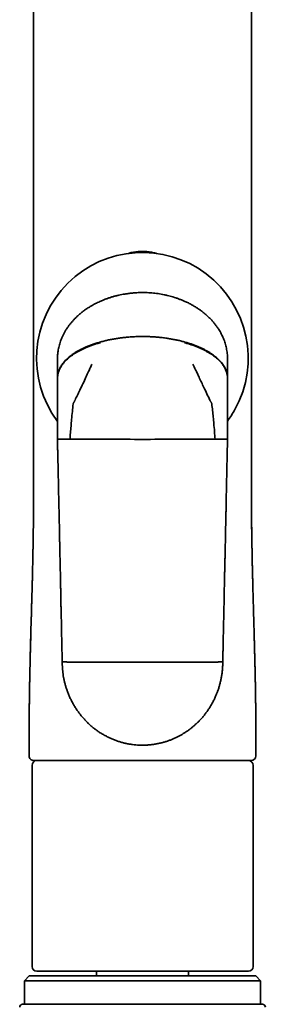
# Model space of a CAD drawing. Header units: millimetres. Extents: x 8 to 756, y 12 to 1057.
# Tile 26 of 28: x 452 to 478, y 849 to 953. Entities that reach past the tile are written whole.
import ezdxf

# ---------------------------------------------------------------- set-up
doc = ezdxf.new("R2010")
doc.units = ezdxf.units.MM

msp = doc.modelspace()

# ---------------------------------------------------------------- linework, layer by layer
at = {"color": 7, "linetype": 'Continuous', "lineweight": 35}
for p, q in [((455.53, 915.74), (455.53, 916.93)), ((455.53, 916.93), (455.53, 916.93)), ((455.53, 916.93), (455.53, 916.93)), ((473.53, 916.93), (473.53, 915.74)), ((473.53, 916.93), (473.53, 916.93)), ((473.53, 916.93), (473.53, 916.93)), ((455.53, 914.9), (455.53, 915.74)), ((473.53, 915.74), (473.53, 914.9)), ((455.53, 914.9), (455.53, 914.86)), ((455.53, 914.86), (455.53, 913.73)), ((473.53, 914.86), (473.53, 914.9)), ((473.53, 913.73), (473.53, 914.86)), ((455.53, 913.73), (455.53, 912.9)), ((473.53, 912.9), (473.53, 913.73)), ((455.53, 912.9), (455.53, 911.4)), ((473.53, 911.4), (473.53, 912.9)), ((455.53, 911.4), (455.53, 911.15)), ((455.53, 908.42), (455.53, 911.15)), ((473.53, 911.15), (473.53, 911.4)), ((473.53, 911.15), (473.53, 908.42)), ((452.98, 902.38), (452.98, 902.38)), ((476.07, 902.38), (476.07, 902.38)), ((452.53, 876.45), (452.53, 874.88)), ((476.52, 874.88), (476.52, 876.45)), ((452.83, 873.88), (452.83, 852.58)), ((476.23, 852.58), (476.23, 873.88)), ((475.73, 852.08), (453.33, 852.08)), ((459.65, 852.08), (459.65, 851.58)), ((469.4, 851.58), (469.4, 852.08)), ((452.53, 851.58), (452.03, 851.08)), ((452.03, 851.08), (452.03, 848.58)), ((452.98, 851.08), (452.03, 851.08)), ((452.53, 851.58), (453.44, 851.58)), ((477.03, 851.08), (452.98, 851.08)), ((453.44, 851.58), (476.53, 851.58)), ((477.03, 851.08), (476.53, 851.58)), ((477.03, 848.58), (477.03, 851.08)), ((451.83, 848.58), (469.39, 848.58)), ((469.39, 848.58), (477.23, 848.58))]:
    msp.add_line(p, q, dxfattribs=at)
at = {"color": 7, "linetype": 'Continuous', "lineweight": 35, "flags": 128}
for points in [[(456.84, 908.4), (457.26, 908.4), (457.68, 908.4), (458.11, 908.4), (458.53, 908.4), (458.95, 908.4), (459.38, 908.4), (459.81, 908.4), (460.23, 908.4), (460.66, 908.4), (461.09, 908.4), (461.52, 908.4), (461.95, 908.4), (462.38, 908.4), (462.8, 908.4), (463.23, 908.4), (463.67, 908.39), (464.1, 908.39), (464.53, 908.39)], [(464.53, 908.39), (464.96, 908.39), (465.39, 908.39), (465.82, 908.4), (466.25, 908.4), (466.68, 908.4), (467.11, 908.4), (467.53, 908.4), (467.96, 908.4), (468.39, 908.4), (468.82, 908.4), (469.25, 908.4), (469.67, 908.4), (470.1, 908.4), (470.52, 908.4), (470.95, 908.4), (471.37, 908.4), (471.79, 908.4), (472.21, 908.4)]]:
    msp.add_lwpolyline(points, dxfattribs=at)
at = {"color": 7, "linetype": 'Continuous', "lineweight": 35}
for centre, radius, start, end in [((464.51, 916.98), 11.2, 331.0516, 216.6435), ((464.51, 916.98), 11.2, 323.5889, 331.0516), ((453.03, 874.88), 0.5, 179.9994, 270), ((476.02, 874.88), 0.5, 270, 0), ((453.33, 873.88), 0.5, 90, 180), ((475.73, 873.88), 0.5, 0, 90), ((453.33, 852.58), 0.5, 180, 270), ((475.73, 852.58), 0.5, 270, 0), ((451.83, 848.28), 0.3, 90, 180), ((477.23, 848.28), 0.3, 0, 90)]:
    msp.add_arc(centre, radius, start, end, dxfattribs=at)
for points, knots in [([(452.98, 1021.78), (452.98, 1021.57), (452.98, 1021.11), (452.97, 1020.42), (452.97, 1019.72), (452.98, 1019.05), (452.98, 1018.39), (452.98, 1017.77), (452.98, 1017.18), (452.98, 1016.63), (452.98, 1016.09), (452.98, 1015.57), (452.98, 1015.07), (452.98, 1014.61), (452.98, 1014.18), (452.98, 1013.79), (452.98, 1013.41), (452.98, 1013.03), (452.98, 1012.66), (452.98, 1012.29), (452.98, 1011.7), (452.98, 1010.91), (452.98, 1009.79), (452.98, 1008.56), (452.98, 1007.23), (452.98, 1005.91), (452.98, 1004.61), (452.98, 1003.3), (452.98, 997.78), (452.98, 984.37), (452.98, 960.82), (452.98, 939.31), (452.98, 925.71), (452.98, 922.29), (452.98, 921.07), (452.98, 919.85), (452.98, 918.66), (452.98, 917.55), (452.98, 916.55), (452.98, 915.84), (452.98, 915.34), (452.98, 915.05), (452.98, 914.76), (452.98, 914.45), (452.98, 914.11), (452.98, 913.75), (452.98, 913.36), (452.98, 912.94), (452.98, 912.52), (452.98, 912.07), (452.98, 911.61), (452.98, 911.13), (452.98, 910.63), (452.98, 910.12), (452.98, 909.59), (452.98, 909.04), (452.98, 908.47), (452.98, 907.89), (452.98, 907.29), (452.98, 906.67), (452.98, 906.03), (452.98, 905.36), (452.98, 904.65), (452.98, 903.93), (452.98, 903.19), (452.98, 902.67), (452.98, 902.4), (452.98, 902.38)], [0, 0, 0, 0, 0.0054295, 0.0114383, 0.0172827, 0.0229627, 0.0284784, 0.0338297, 0.0385906, 0.0432135, 0.0476982, 0.0520449, 0.0562534, 0.0603238, 0.0637028, 0.0669803, 0.0701567, 0.0732855, 0.076405, 0.0795154, 0.0826164, 0.0910967, 0.0995069, 0.1107731, 0.1219112, 0.1329213, 0.1438421, 0.1547599, 0.1656778, 0.2826627, 0.4915846, 0.7575053, 0.8230301, 0.8333259, 0.8435597, 0.8536949, 0.8637317, 0.87367, 0.8813927, 0.8890549, 0.8914506, 0.8938428, 0.8963127, 0.8988983, 0.9015996, 0.9047511, 0.9080469, 0.9114868, 0.9150709, 0.9187991, 0.9226716, 0.9266882, 0.930849, 0.935154, 0.9396031, 0.9441964, 0.9489339, 0.9538156, 0.9588415, 0.9640115, 0.9693257, 0.9750476, 0.9809278, 0.9869662, 0.9931628, 0.9995177, 1, 1, 1, 1]), ([(476.07, 902.38), (476.07, 902.4), (476.07, 902.66), (476.07, 903.17), (476.07, 903.9), (476.07, 904.62), (476.07, 905.31), (476.07, 905.98), (476.07, 906.62), (476.07, 907.25), (476.07, 907.87), (476.07, 908.47), (476.07, 909.05), (476.07, 909.62), (476.07, 910.17), (476.07, 910.7), (476.07, 911.21), (476.07, 911.71), (476.07, 912.18), (476.07, 912.64), (476.07, 913.08), (476.07, 913.5), (476.07, 913.9), (476.07, 914.28), (476.07, 914.64), (476.07, 914.96), (476.07, 915.27), (476.07, 915.58), (476.07, 915.88), (476.07, 916.19), (476.07, 916.81), (476.07, 917.74), (476.07, 919.01), (476.07, 920.28), (476.07, 921.57), (476.07, 922.87), (476.07, 928.39), (476.07, 941.8), (476.07, 965.35), (476.07, 986.86), (476.08, 1000.46), (476.08, 1003.89), (476.08, 1005.12), (476.08, 1006.35), (476.08, 1007.59), (476.08, 1008.82), (476.08, 1010.04), (476.08, 1011.24), (476.08, 1012.17), (476.08, 1012.85), (476.07, 1013.26), (476.07, 1013.68), (476.07, 1014.11), (476.07, 1014.55), (476.07, 1015.01), (476.07, 1015.48), (476.07, 1015.97), (476.07, 1016.47), (476.07, 1016.99), (476.08, 1017.52), (476.08, 1018.07), (476.08, 1018.63), (476.08, 1019.22), (476.08, 1019.85), (476.08, 1020.52), (476.08, 1021.17), (476.07, 1021.59), (476.07, 1021.78)], [0, 0, 0, 0, 0.0004012, 0.006679, 0.0128026, 0.0187718, 0.0245868, 0.0301478, 0.03556, 0.0408233, 0.0459378, 0.0510033, 0.0559139, 0.0606695, 0.0652701, 0.0697158, 0.0740065, 0.0781423, 0.0821232, 0.085949, 0.08962, 0.0931359, 0.096497, 0.099703, 0.1027542, 0.1054149, 0.1079637, 0.1105031, 0.1130493, 0.1156022, 0.1181619, 0.128619, 0.1391869, 0.1498657, 0.1606551, 0.1715499, 0.1824707, 0.2994788, 0.5084154, 0.774312, 0.8398218, 0.8501158, 0.8604097, 0.8707231, 0.8811407, 0.8916721, 0.9016042, 0.9116354, 0.9217657, 0.9251993, 0.9286441, 0.9321185, 0.9357059, 0.9394167, 0.9432509, 0.9472083, 0.9512891, 0.9554932, 0.9598206, 0.9642713, 0.9688453, 0.9735427, 0.9783633, 0.9838085, 0.9894028, 0.9951465, 1, 1, 1, 1]), ([(463.03, 928.08), (463.06, 928.09), (463.16, 928.12), (463.33, 928.16), (463.57, 928.2), (463.8, 928.24), (464.05, 928.27), (464.29, 928.29), (464.45, 928.29), (464.53, 928.29)], [0, 0, 0, 0, 0.051418, 0.206955, 0.355505, 0.521667, 0.684521, 0.843851, 1, 1, 1, 1]), ([(464.53, 928.29), (464.6, 928.29), (464.76, 928.29), (465, 928.27), (465.25, 928.24), (465.48, 928.2), (465.69, 928.16), (465.86, 928.12), (465.97, 928.09), (466.04, 928.08), (466.05, 928.07)], [0, 0, 0, 0, 0.152864, 0.308753, 0.468002, 0.630608, 0.776109, 0.874971, 0.976727, 1, 1, 1, 1]), ([(460.12, 923.04), (460.23, 923.08), (460.43, 923.17), (460.74, 923.29), (461.05, 923.39), (461.37, 923.49), (461.69, 923.58), (462.01, 923.66), (462.33, 923.72), (462.7, 923.79), (463.12, 923.85), (463.59, 923.9), (464.06, 923.93), (464.37, 923.93), (464.53, 923.93)], [0, 0, 0, 0, 0.073014, 0.146029, 0.219345, 0.292662, 0.36567, 0.438678, 0.511952, 0.585225, 0.688571, 0.791917, 0.895958, 1, 1, 1, 1]), ([(464.53, 923.93), (464.64, 923.93), (464.86, 923.93), (465.19, 923.92), (465.52, 923.89), (465.85, 923.86), (466.17, 923.82), (466.5, 923.77), (466.82, 923.7), (467.14, 923.63), (467.45, 923.56), (467.75, 923.47), (468.05, 923.38), (468.34, 923.27), (468.64, 923.16), (468.83, 923.08), (468.93, 923.04)], [0, 0, 0, 0, 0.073002, 0.146004, 0.219247, 0.29249, 0.365493, 0.438497, 0.511753, 0.585009, 0.653897, 0.7228, 0.791687, 0.86112, 0.930569, 1, 1, 1, 1]), ([(455.53, 916.93), (455.53, 917), (455.53, 917.13), (455.54, 917.33), (455.56, 917.53), (455.59, 917.76), (455.63, 918), (455.69, 918.26), (455.76, 918.52), (455.84, 918.77), (455.94, 919.03), (456.05, 919.29), (456.18, 919.57), (456.34, 919.84), (456.51, 920.12), (456.69, 920.38), (456.89, 920.64), (457.1, 920.89), (457.32, 921.13), (457.56, 921.37), (457.8, 921.59), (458.06, 921.81), (458.33, 922.02), (458.61, 922.21), (458.9, 922.4), (459.17, 922.56), (459.42, 922.7), (459.65, 922.82), (459.89, 922.93), (460.05, 923), (460.12, 923.04)], [0, 0, 0, 0, 0.024695, 0.04939, 0.074219, 0.099047, 0.13205, 0.165071, 0.198075, 0.231754, 0.265452, 0.299132, 0.338376, 0.377646, 0.416893, 0.457012, 0.497155, 0.537277, 0.57845, 0.619663, 0.660881, 0.702061, 0.744419, 0.786811, 0.829206, 0.871569, 0.903629, 0.93569, 0.967845, 1, 1, 1, 1]), ([(468.93, 923.04), (469.05, 922.99), (469.29, 922.88), (469.64, 922.7), (469.97, 922.51), (470.28, 922.32), (470.58, 922.12), (470.88, 921.89), (471.17, 921.66), (471.45, 921.41), (471.72, 921.14), (471.97, 920.87), (472.2, 920.59), (472.41, 920.32), (472.59, 920.05), (472.74, 919.8), (472.87, 919.56), (472.99, 919.32), (473.1, 919.08), (473.19, 918.83), (473.28, 918.57), (473.35, 918.31), (473.41, 918.04), (473.46, 917.77), (473.5, 917.49), (473.52, 917.21), (473.52, 917.03), (473.53, 916.93)], [0, 0, 0, 0, 0.049359, 0.098802, 0.144077, 0.189391, 0.234699, 0.279969, 0.326685, 0.373456, 0.42022, 0.466926, 0.509922, 0.552943, 0.595935, 0.62902, 0.662136, 0.69525, 0.728332, 0.761622, 0.794948, 0.828273, 0.86156, 0.896148, 0.930781, 0.965413, 1, 1, 1, 1]), ([(455.53, 914.9), (455.53, 914.95), (455.53, 915.06), (455.55, 915.23), (455.58, 915.39), (455.63, 915.56), (455.69, 915.73), (455.76, 915.9), (455.85, 916.07), (455.96, 916.25), (456.09, 916.42), (456.23, 916.6), (456.39, 916.78), (456.57, 916.95), (456.77, 917.12), (456.98, 917.29), (457.21, 917.45), (457.45, 917.61), (457.71, 917.76), (457.98, 917.91), (458.27, 918.05), (458.59, 918.19), (458.94, 918.34), (459.32, 918.47), (459.72, 918.6), (459.99, 918.68), (460.12, 918.72)], [0, 0, 0, 0, 0.0278298, 0.0561564, 0.0850579, 0.1146155, 0.1449118, 0.1760281, 0.2080431, 0.2410308, 0.276705, 0.3135876, 0.3517343, 0.3911874, 0.4319746, 0.4741088, 0.5175874, 0.5623921, 0.6084895, 0.6558314, 0.7043557, 0.7539875, 0.8137841, 0.8748382, 0.9369733, 1, 1, 1, 1]), ([(455.53, 914.86), (455.53, 914.92), (455.53, 915.05), (455.56, 915.24), (455.6, 915.43), (455.66, 915.62), (455.75, 915.82), (455.85, 916.01), (455.96, 916.2), (456.09, 916.38), (456.24, 916.56), (456.4, 916.73), (456.58, 916.9), (456.78, 917.07), (456.99, 917.24), (457.21, 917.4), (457.46, 917.55), (457.71, 917.7), (457.99, 917.85), (458.27, 917.99), (458.58, 918.12), (458.93, 918.26), (459.31, 918.4), (459.69, 918.53), (459.96, 918.6), (460.09, 918.64)], [0, 0, 0, 0, 0.032394, 0.065392, 0.099117, 0.13369, 0.16923, 0.205845, 0.243634, 0.279393, 0.316363, 0.354609, 0.394168, 0.435059, 0.477284, 0.520827, 0.565657, 0.611725, 0.658975, 0.707332, 0.756709, 0.816075, 0.87654, 0.937915, 1, 1, 1, 1]), ([(460.12, 918.72), (460.26, 918.75), (460.53, 918.82), (460.93, 918.92), (461.35, 919), (461.76, 919.07), (462.18, 919.13), (462.62, 919.18), (463.09, 919.22), (463.57, 919.26), (464.05, 919.28), (464.37, 919.28), (464.53, 919.28)], [0, 0, 0, 0, 0.093715, 0.188133, 0.282974, 0.377957, 0.472808, 0.567262, 0.677727, 0.786901, 0.894432, 1, 1, 1, 1]), ([(464.53, 919.28), (464.69, 919.28), (465.01, 919.28), (465.5, 919.26), (465.99, 919.22), (466.49, 919.18), (466.96, 919.12), (467.39, 919.05), (467.78, 918.98), (468.17, 918.91), (468.55, 918.82), (468.8, 918.75), (468.93, 918.72)], [0, 0, 0, 0, 0.107507, 0.217042, 0.328269, 0.440812, 0.554261, 0.643749, 0.733301, 0.822683, 0.911662, 1, 1, 1, 1]), ([(468.93, 918.72), (469.05, 918.68), (469.3, 918.61), (469.67, 918.49), (470.03, 918.37), (470.37, 918.23), (470.7, 918.09), (471.02, 917.93), (471.31, 917.78), (471.58, 917.62), (471.82, 917.46), (472.05, 917.3), (472.27, 917.13), (472.46, 916.96), (472.64, 916.79), (472.81, 916.62), (472.95, 916.44), (473.08, 916.26), (473.19, 916.08), (473.29, 915.9), (473.37, 915.73), (473.43, 915.55), (473.47, 915.39), (473.5, 915.22), (473.52, 915.06), (473.52, 914.95), (473.53, 914.9)], [0, 0, 0, 0, 0.058368, 0.115984, 0.172697, 0.228365, 0.282858, 0.336059, 0.387866, 0.434063, 0.478969, 0.522552, 0.564791, 0.605683, 0.64524, 0.683487, 0.720466, 0.756232, 0.790852, 0.824401, 0.856965, 0.886848, 0.916015, 0.944544, 0.972514, 1, 1, 1, 1]), ([(468.96, 918.64), (469.08, 918.6), (469.33, 918.53), (469.69, 918.42), (470.04, 918.29), (470.38, 918.16), (470.71, 918.02), (471.02, 917.87), (471.31, 917.72), (471.57, 917.56), (471.82, 917.41), (472.05, 917.25), (472.26, 917.08), (472.46, 916.92), (472.64, 916.75), (472.8, 916.57), (472.95, 916.4), (473.08, 916.22), (473.19, 916.04), (473.28, 915.86), (473.36, 915.69), (473.42, 915.52), (473.47, 915.35), (473.5, 915.19), (473.52, 915.02), (473.52, 914.91), (473.53, 914.86)], [0, 0, 0, 0, 0.0574887, 0.1143819, 0.1705212, 0.2257536, 0.2799351, 0.3329334, 0.3846306, 0.4307925, 0.4757195, 0.5193637, 0.5616917, 0.6026867, 0.6423487, 0.6806953, 0.717762, 0.7536098, 0.7883772, 0.822146, 0.8549899, 0.8851846, 0.9147048, 0.9436281, 0.9720337, 1, 1, 1, 1]), ([(459.18, 916.37), (459.12, 916.24), (459, 915.98), (458.79, 915.52), (458.64, 915.18), (458.54, 914.98)], [0, 0, 0, 0, 0.284665, 0.565775, 1, 1, 1, 1]), ([(470.51, 914.98), (470.45, 915.11), (470.33, 915.37), (470.12, 915.83), (469.96, 916.17), (469.87, 916.37)], [0, 0, 0, 0, 0.275254, 0.554259, 1, 1, 1, 1]), ([(458.54, 914.98), (458.44, 914.75), (458.22, 914.29), (457.92, 913.65), (457.64, 913.07), (457.47, 912.72), (457.39, 912.55)], [0, 0, 0, 0, 0.2853905, 0.5663081, 0.7842528, 1, 1, 1, 1]), ([(471.67, 912.55), (471.56, 912.77), (471.34, 913.22), (471.04, 913.85), (470.76, 914.43), (470.59, 914.8), (470.51, 914.98)], [0, 0, 0, 0, 0.27496, 0.553582, 0.775368, 1, 1, 1, 1]), ([(456.84, 908.4), (456.86, 908.63), (456.9, 909.1), (456.96, 909.8), (457.02, 910.55), (457.1, 911.33), (457.16, 911.88), (457.19, 912.16)], [0, 0, 0, 0, 0.1856339, 0.3722814, 0.5599691, 0.7807831, 1, 1, 1, 1]), ([(457.19, 912.16), (457.2, 912.18), (457.2, 912.22), (457.23, 912.27), (457.27, 912.32), (457.31, 912.38), (457.34, 912.46), (457.37, 912.52), (457.39, 912.55)], [0, 0, 0, 0, 0.136932, 0.275376, 0.419204, 0.561144, 0.780661, 1, 1, 1, 1]), ([(471.67, 912.55), (471.68, 912.52), (471.7, 912.47), (471.74, 912.4), (471.77, 912.34), (471.81, 912.29), (471.83, 912.25), (471.85, 912.2), (471.86, 912.17), (471.86, 912.16)], [0, 0, 0, 0, 0.186099, 0.372019, 0.56026, 0.673374, 0.784437, 0.892244, 1, 1, 1, 1]), ([(471.86, 912.16), (471.89, 911.92), (471.94, 911.46), (472.01, 910.76), (472.08, 910.01), (472.15, 909.23), (472.19, 908.68), (472.21, 908.4)], [0, 0, 0, 0, 0.185902, 0.372946, 0.560808, 0.781112, 1, 1, 1, 1]), ([(455.53, 908.42), (455.53, 908.26), (455.54, 907.97), (455.54, 907.53), (455.55, 907.11), (455.56, 906.71), (455.57, 906.32), (455.58, 905.95), (455.59, 905.6), (455.59, 905.29), (455.6, 904.99), (455.6, 904.71), (455.61, 904.44), (455.62, 904.19), (455.62, 903.95), (455.63, 903.72), (455.63, 903.51), (455.63, 903.32), (455.64, 903.13), (455.64, 902.95), (455.65, 902.55), (455.66, 902.04), (455.67, 901.43), (455.69, 900.94), (455.7, 900.45), (455.71, 899.97), (455.72, 899.51), (455.73, 899.06), (455.73, 898.66), (455.74, 898.29), (455.75, 897.96), (455.75, 897.7), (455.76, 897.49), (455.76, 897.32), (455.77, 897.14), (455.77, 896.95), (455.77, 896.73), (455.78, 896.49), (455.79, 896.23), (455.79, 895.95), (455.8, 895.65), (455.8, 895.34), (455.81, 895.01), (455.82, 894.67), (455.83, 894.31), (455.83, 893.95), (455.84, 893.57), (455.85, 893.18), (455.86, 892.78), (455.87, 892.36), (455.88, 891.93), (455.89, 891.5), (455.89, 891.06), (455.9, 890.61), (455.91, 890.15), (455.92, 889.66), (455.94, 889.13), (455.95, 888.56), (455.96, 887.98), (455.97, 887.38), (455.99, 886.77), (456, 886.14), (456.01, 885.49), (456.02, 885.06), (456.03, 884.83)], [0, 0, 0, 0, 0.019245, 0.037782, 0.05561, 0.072729, 0.08914, 0.104842, 0.119836, 0.132957, 0.145483, 0.157414, 0.168749, 0.179489, 0.189633, 0.199182, 0.208136, 0.216493, 0.224273, 0.231883, 0.239492, 0.275365, 0.296164, 0.316962, 0.337761, 0.358248, 0.377952, 0.396868, 0.414997, 0.429471, 0.443401, 0.456786, 0.463285, 0.470347, 0.477974, 0.486166, 0.494922, 0.505361, 0.516503, 0.528348, 0.540897, 0.554148, 0.568102, 0.58276, 0.598121, 0.613369, 0.629253, 0.645772, 0.662925, 0.680714, 0.699137, 0.71709, 0.735606, 0.754687, 0.774332, 0.794542, 0.817764, 0.841689, 0.866317, 0.891648, 0.917682, 0.944418, 0.971858, 1, 1, 1, 1]), ([(455.9, 908.41), (455.87, 908.41), (455.81, 908.41), (455.73, 908.41), (455.67, 908.41), (455.61, 908.41), (455.57, 908.41), (455.55, 908.41), (455.53, 908.42), (455.53, 908.42), (455.53, 908.42)], [0, 0, 0, 0, 0.128371, 0.256828, 0.38483, 0.511835, 0.637322, 0.7608, 0.881824, 1, 1, 1, 1]), ([(456.84, 908.4), (456.8, 908.4), (456.71, 908.4), (456.58, 908.4), (456.45, 908.4), (456.33, 908.4), (456.21, 908.4), (456.1, 908.41), (455.99, 908.41), (455.93, 908.41), (455.9, 908.41)], [0, 0, 0, 0, 0.115714, 0.234621, 0.356521, 0.481159, 0.608224, 0.737345, 0.868096, 1, 1, 1, 1]), ([(473.16, 908.41), (473.12, 908.41), (473.06, 908.41), (472.95, 908.41), (472.84, 908.4), (472.72, 908.4), (472.6, 908.4), (472.47, 908.4), (472.34, 908.4), (472.25, 908.4), (472.21, 908.4)], [0, 0, 0, 0, 0.131904, 0.262655, 0.391776, 0.518841, 0.643479, 0.765379, 0.884286, 1, 1, 1, 1]), ([(473.03, 884.83), (473.03, 884.99), (473.04, 885.28), (473.04, 885.72), (473.05, 886.14), (473.06, 886.54), (473.07, 886.93), (473.08, 887.3), (473.08, 887.65), (473.09, 887.96), (473.1, 888.26), (473.1, 888.54), (473.11, 888.81), (473.11, 889.06), (473.12, 889.3), (473.12, 889.53), (473.13, 889.74), (473.13, 889.93), (473.14, 890.12), (473.14, 890.3), (473.15, 890.7), (473.16, 891.21), (473.17, 891.82), (473.18, 892.31), (473.19, 892.8), (473.2, 893.28), (473.21, 893.74), (473.22, 894.19), (473.23, 894.59), (473.24, 894.96), (473.25, 895.29), (473.25, 895.55), (473.26, 895.76), (473.26, 895.93), (473.26, 896.11), (473.27, 896.3), (473.27, 896.52), (473.28, 896.76), (473.28, 897.02), (473.29, 897.3), (473.3, 897.59), (473.3, 897.91), (473.31, 898.24), (473.32, 898.58), (473.32, 898.94), (473.33, 899.3), (473.34, 899.68), (473.35, 900.07), (473.36, 900.47), (473.37, 900.89), (473.37, 901.32), (473.38, 901.75), (473.39, 902.19), (473.4, 902.64), (473.41, 903.1), (473.42, 903.59), (473.43, 904.12), (473.45, 904.69), (473.46, 905.27), (473.47, 905.87), (473.48, 906.48), (473.5, 907.11), (473.51, 907.76), (473.52, 908.19), (473.53, 908.42)], [0, 0, 0, 0, 0.019245, 0.037782, 0.05561, 0.072729, 0.08914, 0.104842, 0.119835, 0.132957, 0.145483, 0.157414, 0.168749, 0.179488, 0.189633, 0.199181, 0.208135, 0.216492, 0.224272, 0.231882, 0.239491, 0.275364, 0.296163, 0.316961, 0.33776, 0.358247, 0.377951, 0.396867, 0.414996, 0.42947, 0.443399, 0.456785, 0.463283, 0.470346, 0.477973, 0.486165, 0.494921, 0.50536, 0.516502, 0.528347, 0.540895, 0.554147, 0.568101, 0.582759, 0.59812, 0.613368, 0.629252, 0.645771, 0.662924, 0.680713, 0.699136, 0.717089, 0.735605, 0.754686, 0.774332, 0.794541, 0.817763, 0.841688, 0.866316, 0.891647, 0.917681, 0.944418, 0.971858, 1, 1, 1, 1]), ([(473.53, 908.42), (473.52, 908.42), (473.52, 908.42), (473.51, 908.41), (473.48, 908.41), (473.44, 908.41), (473.39, 908.41), (473.32, 908.41), (473.25, 908.41), (473.19, 908.41), (473.16, 908.41)], [0, 0, 0, 0, 0.118176, 0.2392, 0.362678, 0.488165, 0.61517, 0.743172, 0.871629, 1, 1, 1, 1]), ([(452.98, 902.38), (452.98, 902.23), (452.98, 901.86), (452.98, 901.29), (452.98, 900.79), (452.98, 900.5), (452.98, 900.42)], [0, 0, 0, 0, 0.235359, 0.560131, 0.883861, 1, 1, 1, 1]), ([(476.11, 897.38), (476.1, 897.45), (476.1, 897.75), (476.09, 898.28), (476.08, 898.96), (476.08, 899.6), (476.08, 900.2), (476.07, 900.74), (476.07, 901.29), (476.07, 901.84), (476.07, 902.2), (476.07, 902.39)], [0, 0, 0, 0, 0.0439901, 0.1812917, 0.3186534, 0.4561637, 0.5643797, 0.6728068, 0.7815068, 0.8905467, 1, 1, 1, 1]), ([(476.49, 881.42), (476.49, 881.43), (476.49, 881.49), (476.49, 881.61), (476.49, 881.75), (476.49, 881.87), (476.48, 881.95), (476.48, 882.03), (476.48, 882.1), (476.48, 882.17), (476.48, 882.24), (476.48, 882.3), (476.48, 882.43), (476.47, 882.63), (476.47, 882.9), (476.46, 883.14), (476.46, 883.37), (476.45, 883.57), (476.45, 883.77), (476.44, 883.97), (476.44, 884.18), (476.43, 884.45), (476.42, 884.8), (476.41, 885.22), (476.4, 885.66), (476.39, 886.11), (476.38, 886.44), (476.38, 886.63), (476.38, 886.68), (476.37, 886.73), (476.37, 886.78), (476.37, 886.83), (476.37, 886.87), (476.37, 886.97), (476.36, 887.13), (476.36, 887.38), (476.35, 887.64), (476.34, 887.91), (476.33, 888.21), (476.33, 888.51), (476.32, 888.84), (476.31, 889.18), (476.3, 889.53), (476.29, 889.78), (476.29, 889.92), (476.29, 889.94), (476.29, 889.96), (476.28, 889.99), (476.28, 890.01), (476.28, 890.06), (476.28, 890.18), (476.27, 890.35), (476.27, 890.55), (476.26, 890.77), (476.26, 891), (476.25, 891.26), (476.24, 891.68), (476.22, 892.13), (476.21, 892.51), (476.21, 892.65), (476.21, 892.68), (476.21, 892.7), (476.21, 892.72), (476.21, 892.74), (476.21, 892.78), (476.21, 892.84), (476.2, 892.91), (476.2, 893.02), (476.2, 893.14), (476.19, 893.28), (476.19, 893.43), (476.19, 893.61), (476.18, 893.81), (476.18, 894.02), (476.17, 894.18), (476.17, 894.29), (476.17, 894.34), (476.17, 894.38), (476.17, 894.42), (476.16, 894.47), (476.16, 894.51), (476.16, 894.56), (476.16, 894.67), (476.16, 894.84), (476.15, 895.07), (476.15, 895.29), (476.14, 895.51), (476.14, 895.72), (476.13, 895.86), (476.13, 895.92), (476.13, 895.92), (476.13, 895.92), (476.13, 895.92), (476.13, 895.92), (476.13, 895.93), (476.13, 895.93), (476.13, 895.93), (476.13, 895.93), (476.13, 895.94), (476.13, 895.96), (476.13, 895.98), (476.13, 896.02), (476.13, 896.07), (476.13, 896.13), (476.13, 896.2), (476.13, 896.3), (476.12, 896.41), (476.12, 896.53), (476.12, 896.67), (476.12, 896.84), (476.11, 897.02), (476.11, 897.23), (476.1, 897.46), (476.1, 897.71), (476.1, 897.97), (476.09, 898.25), (476.09, 898.55), (476.09, 898.87), (476.08, 899.09), (476.08, 899.2), (476.08, 899.21), (476.08, 899.22), (476.08, 899.23), (476.08, 899.24), (476.08, 899.25), (476.08, 899.28), (476.08, 899.35), (476.08, 899.45), (476.08, 899.57), (476.08, 899.71), (476.08, 899.88), (476.08, 900.06), (476.08, 900.23), (476.07, 900.37), (476.07, 900.48), (476.07, 900.58), (476.07, 900.68), (476.07, 900.76), (476.07, 900.84), (476.07, 900.93), (476.07, 901.03), (476.07, 901.14), (476.07, 901.26), (476.07, 901.39), (476.07, 901.53), (476.07, 901.67), (476.07, 901.82), (476.07, 901.98), (476.07, 902.13), (476.07, 902.26), (476.07, 902.34), (476.07, 902.38)], [0, 0, 0, 0, 0.000627, 0.008675, 0.017349, 0.020928, 0.024604, 0.028377, 0.032246, 0.035427, 0.038313, 0.041172, 0.044004, 0.057116, 0.069612, 0.081495, 0.091587, 0.101192, 0.110446, 0.119951, 0.129659, 0.139569, 0.159053, 0.179281, 0.200257, 0.221983, 0.244131, 0.246663, 0.249204, 0.251754, 0.254313, 0.256625, 0.258289, 0.259972, 0.270918, 0.282603, 0.295213, 0.308584, 0.322716, 0.337608, 0.353262, 0.369676, 0.386851, 0.404787, 0.405895, 0.407009, 0.40813, 0.409257, 0.41039, 0.41153, 0.416989, 0.427089, 0.43649, 0.446252, 0.458344, 0.470898, 0.483175, 0.519938, 0.536082, 0.538617, 0.540205, 0.540771, 0.541505, 0.542407, 0.54436, 0.546814, 0.550865, 0.555807, 0.56164, 0.568364, 0.575979, 0.584485, 0.593881, 0.604169, 0.615348, 0.617538, 0.619709, 0.621861, 0.623994, 0.626108, 0.628204, 0.63028, 0.632337, 0.644834, 0.655358, 0.665285, 0.676323, 0.686514, 0.695858, 0.695861, 0.695863, 0.695868, 0.695876, 0.695891, 0.695917, 0.695966, 0.696059, 0.69624, 0.696615, 0.697448, 0.698648, 0.700117, 0.702496, 0.705355, 0.708693, 0.713332, 0.718662, 0.724682, 0.731393, 0.738795, 0.747904, 0.75788, 0.768721, 0.780428, 0.792999, 0.806189, 0.820212, 0.835071, 0.850765, 0.851212, 0.851668, 0.85213, 0.8526, 0.853078, 0.853563, 0.854056, 0.8569, 0.862544, 0.868197, 0.874428, 0.882599, 0.891514, 0.899961, 0.905843, 0.911218, 0.916087, 0.92045, 0.924307, 0.927904, 0.931963, 0.936532, 0.94161, 0.947197, 0.953294, 0.9599, 0.966772, 0.9732, 0.981258, 0.988411, 0.994658, 1, 1, 1, 1]), ([(452.56, 881.41), (452.56, 881.47), (452.56, 881.59), (452.56, 881.72), (452.56, 881.81), (452.57, 881.86), (452.57, 881.91), (452.57, 881.95), (452.57, 882), (452.57, 882.05), (452.57, 882.1), (452.57, 882.2), (452.58, 882.41), (452.58, 882.73), (452.59, 883.08), (452.6, 883.39), (452.6, 883.64), (452.61, 883.89), (452.61, 884.13), (452.62, 884.35), (452.62, 884.53), (452.62, 884.69), (452.63, 884.84), (452.63, 885), (452.64, 885.15), (452.64, 885.31), (452.64, 885.47), (452.65, 885.65), (452.65, 885.84), (452.66, 886.01), (452.66, 886.16), (452.66, 886.29), (452.67, 886.42), (452.67, 886.55), (452.68, 886.68), (452.68, 886.82), (452.68, 886.98), (452.69, 887.15), (452.69, 887.35), (452.7, 887.53), (452.7, 887.7), (452.71, 887.84), (452.71, 887.97), (452.71, 888.07), (452.72, 888.14), (452.72, 888.2), (452.72, 888.26), (452.72, 888.34), (452.72, 888.49), (452.73, 888.83), (452.74, 889.18), (452.75, 889.46), (452.75, 889.54), (452.76, 889.63), (452.76, 889.72), (452.76, 889.81), (452.77, 890.03), (452.78, 890.37), (452.79, 890.83), (452.8, 891.28), (452.81, 891.7), (452.83, 892.08), (452.83, 892.35), (452.84, 892.53), (452.84, 892.62), (452.84, 892.7), (452.84, 892.77), (452.85, 892.85), (452.85, 892.95), (452.85, 893.07), (452.86, 893.23), (452.86, 893.4), (452.87, 893.6), (452.87, 893.78), (452.87, 893.95), (452.88, 894.1), (452.88, 894.26), (452.89, 894.41), (452.89, 894.56), (452.89, 894.74), (452.9, 894.96), (452.9, 895.21), (452.91, 895.42), (452.91, 895.59), (452.91, 895.69), (452.92, 895.76), (452.92, 895.79), (452.92, 895.81), (452.92, 895.84), (452.92, 895.87), (452.92, 895.9), (452.92, 895.94), (452.92, 896), (452.92, 896.08), (452.92, 896.18), (452.93, 896.29), (452.93, 896.42), (452.93, 896.56), (452.93, 896.73), (452.94, 896.9), (452.94, 897.09), (452.94, 897.24), (452.95, 897.35), (452.95, 897.4), (452.95, 897.46), (452.95, 897.52), (452.95, 897.58), (452.95, 897.69), (452.95, 897.86), (452.96, 898.09), (452.96, 898.31), (452.96, 898.54), (452.96, 898.74), (452.97, 898.92), (452.97, 899.06), (452.97, 899.17), (452.97, 899.28), (452.97, 899.39), (452.97, 899.51), (452.97, 899.65), (452.97, 899.79), (452.97, 899.94), (452.98, 900.1), (452.98, 900.25), (452.98, 900.36), (452.98, 900.42), (452.98, 900.43)], [0, 0, 0, 0, 0.00854, 0.018314, 0.0206, 0.022935, 0.025318, 0.027751, 0.030232, 0.032763, 0.035342, 0.037592, 0.047921, 0.068397, 0.088233, 0.102013, 0.115469, 0.127975, 0.140598, 0.153614, 0.16153, 0.169586, 0.17778, 0.186115, 0.194588, 0.20169, 0.210536, 0.220002, 0.230089, 0.240797, 0.247195, 0.253796, 0.260601, 0.267609, 0.27482, 0.282232, 0.288762, 0.300102, 0.310625, 0.320331, 0.328832, 0.336588, 0.343597, 0.34986, 0.351886, 0.354883, 0.358826, 0.362772, 0.366721, 0.38226, 0.417736, 0.422397, 0.427063, 0.431732, 0.436405, 0.441081, 0.445761, 0.471352, 0.496106, 0.52002, 0.543093, 0.562698, 0.581649, 0.586504, 0.591314, 0.595613, 0.599174, 0.603134, 0.607493, 0.614921, 0.62328, 0.632568, 0.642786, 0.653933, 0.661734, 0.669933, 0.678448, 0.686407, 0.694118, 0.701582, 0.715768, 0.728967, 0.741178, 0.748697, 0.755786, 0.757319, 0.75883, 0.760319, 0.761787, 0.763233, 0.764657, 0.76606, 0.76957, 0.773898, 0.779046, 0.785012, 0.791797, 0.7994, 0.807821, 0.81706, 0.826966, 0.837666, 0.8406, 0.843588, 0.84663, 0.849728, 0.852879, 0.855608, 0.867532, 0.878899, 0.891141, 0.902666, 0.913475, 0.923567, 0.929544, 0.935237, 0.940501, 0.946369, 0.953009, 0.959716, 0.967064, 0.975054, 0.983511, 0.991384, 0.998547, 1, 1, 1, 1]), ([(452.72, 888.42), (452.72, 888.23), (452.7, 887.75), (452.68, 886.98), (452.66, 886.11), (452.64, 885.24), (452.62, 884.37), (452.6, 883.51), (452.58, 882.65), (452.56, 881.79), (452.55, 880.96), (452.55, 880.42), (452.54, 880.17)], [0, 0, 0, 0, 0.070984, 0.176947, 0.282827, 0.388632, 0.494371, 0.598177, 0.701966, 0.805772, 0.909637, 1, 1, 1, 1]), ([(456.54, 881.8), (456.54, 881.82), (456.5, 881.93), (456.42, 882.16), (456.33, 882.5), (456.24, 882.84), (456.17, 883.19), (456.12, 883.52), (456.08, 883.86), (456.05, 884.19), (456.03, 884.51), (456.03, 884.73), (456.03, 884.83)], [0, 0, 0, 0, 0.0122716, 0.118632, 0.2356402, 0.3507937, 0.4640326, 0.5753056, 0.6845699, 0.7917906, 0.8969405, 1, 1, 1, 1]), ([(456.4, 884.83), (456.37, 884.83), (456.31, 884.83), (456.23, 884.83), (456.17, 884.83), (456.11, 884.83), (456.07, 884.83), (456.05, 884.83), (456.03, 884.83), (456.03, 884.83), (456.03, 884.83)], [0, 0, 0, 0, 0.128371, 0.256828, 0.38483, 0.511835, 0.637322, 0.7608, 0.881824, 1, 1, 1, 1]), ([(456.4, 884.83), (456.43, 884.83), (456.49, 884.82), (456.6, 884.82), (456.71, 884.82), (456.83, 884.82), (456.95, 884.82), (457.08, 884.82), (457.21, 884.82), (457.3, 884.82), (457.34, 884.82)], [0, 0, 0, 0, 0.131904, 0.262655, 0.391776, 0.518841, 0.643479, 0.765379, 0.884286, 1, 1, 1, 1]), ([(457.34, 884.82), (457.56, 884.82), (458, 884.82), (458.66, 884.82), (459.33, 884.82), (460, 884.82), (460.67, 884.82), (461.33, 884.81), (461.98, 884.81), (462.62, 884.81), (463.25, 884.81), (463.89, 884.81), (464.31, 884.81), (464.53, 884.81)], [0, 0, 0, 0, 0.093349, 0.18674, 0.280158, 0.373587, 0.46701, 0.560413, 0.648446, 0.736434, 0.824365, 0.912224, 1, 1, 1, 1]), ([(464.53, 884.81), (464.75, 884.81), (465.2, 884.81), (465.88, 884.81), (466.55, 884.81), (467.23, 884.81), (467.9, 884.81), (468.56, 884.82), (469.2, 884.82), (469.84, 884.82), (470.46, 884.82), (471.09, 884.82), (471.5, 884.82), (471.71, 884.82)], [0, 0, 0, 0, 0.0930984, 0.1862898, 0.279559, 0.3728907, 0.4662695, 0.5596799, 0.6477678, 0.7358569, 0.8239341, 0.9119862, 1, 1, 1, 1]), ([(472.66, 884.83), (472.62, 884.83), (472.56, 884.82), (472.45, 884.82), (472.34, 884.82), (472.22, 884.82), (472.1, 884.82), (471.97, 884.82), (471.84, 884.82), (471.75, 884.82), (471.71, 884.82)], [0, 0, 0, 0, 0.131904, 0.262655, 0.391776, 0.518841, 0.643479, 0.765379, 0.884286, 1, 1, 1, 1]), ([(473.03, 884.83), (473.02, 884.7), (473.02, 884.44), (472.99, 884.04), (472.95, 883.64), (472.89, 883.25), (472.81, 882.86), (472.72, 882.49), (472.62, 882.13), (472.53, 881.85), (472.47, 881.69), (472.45, 881.65)], [0, 0, 0, 0, 0.122681, 0.245218, 0.36747, 0.489295, 0.610557, 0.731124, 0.844049, 0.956139, 1, 1, 1, 1]), ([(472.66, 884.83), (472.69, 884.83), (472.75, 884.83), (472.82, 884.83), (472.89, 884.83), (472.94, 884.83), (472.98, 884.83), (473.01, 884.83), (473.02, 884.83), (473.02, 884.83), (473.03, 884.83)], [0, 0, 0, 0, 0.1283709, 0.2568282, 0.3848297, 0.5118353, 0.6373223, 0.7608004, 0.8818237, 1, 1, 1, 1]), ([(456.51, 881.9), (456.53, 881.86), (456.58, 881.7), (456.69, 881.41), (456.84, 881.06), (457.01, 880.71), (457.2, 880.36), (457.4, 880.02), (457.62, 879.69), (457.85, 879.37), (458.1, 879.05), (458.36, 878.76), (458.62, 878.49), (458.89, 878.23), (459.17, 877.98), (459.46, 877.75), (459.75, 877.53), (460.06, 877.32), (460.38, 877.13), (460.71, 876.95), (461.04, 876.79), (461.38, 876.64), (461.72, 876.5), (462.06, 876.39), (462.41, 876.29), (462.76, 876.2), (463.11, 876.13), (463.47, 876.08), (463.82, 876.04), (464.16, 876.02), (464.51, 876.01), (464.86, 876.02), (465.23, 876.04), (465.6, 876.08), (465.96, 876.14), (466.32, 876.21), (466.66, 876.29), (467, 876.39), (467.32, 876.5), (467.63, 876.62), (467.93, 876.75), (468.22, 876.89), (468.51, 877.04), (468.78, 877.2), (469.05, 877.37), (469.32, 877.55), (469.58, 877.74), (469.84, 877.95), (470.09, 878.17), (470.35, 878.4), (470.6, 878.65), (470.84, 878.92), (471.08, 879.21), (471.3, 879.51), (471.52, 879.82), (471.73, 880.14), (471.92, 880.48), (472.1, 880.83), (472.26, 881.18), (472.4, 881.5), (472.47, 881.71), (472.51, 881.81)], [0, 0, 0, 0, 0.006565, 0.024518, 0.042716, 0.061143, 0.079785, 0.098624, 0.1173, 0.136131, 0.155098, 0.174181, 0.191613, 0.209109, 0.226652, 0.244228, 0.261821, 0.279415, 0.296993, 0.314542, 0.332046, 0.349491, 0.366861, 0.384145, 0.401327, 0.418397, 0.435341, 0.452149, 0.468809, 0.485312, 0.501649, 0.51781, 0.535692, 0.553334, 0.570726, 0.58786, 0.604728, 0.621031, 0.637067, 0.652831, 0.66832, 0.683805, 0.698999, 0.713902, 0.728839, 0.744104, 0.759418, 0.775048, 0.790995, 0.807255, 0.824128, 0.841316, 0.858813, 0.87661, 0.894697, 0.912733, 0.931024, 0.949557, 0.968316, 0.985552, 1, 1, 1, 1]), ([(452.56, 881.41), (452.56, 881.4), (452.56, 881.36), (452.56, 881.28), (452.55, 881.18), (452.55, 881.06), (452.55, 880.92), (452.55, 880.77), (452.55, 880.59), (452.55, 880.41), (452.54, 880.2), (452.54, 879.98), (452.54, 879.74), (452.54, 879.48), (452.54, 879.21), (452.53, 878.94), (452.53, 878.65), (452.53, 878.36), (452.53, 878.04), (452.53, 877.72), (452.53, 877.5), (452.53, 877.38)], [0, 0, 0, 0, 0.009863, 0.030578, 0.055974, 0.086051, 0.120813, 0.160259, 0.202538, 0.249141, 0.300071, 0.35533, 0.414921, 0.478844, 0.547101, 0.613476, 0.683492, 0.757153, 0.83446, 0.915411, 1, 1, 1, 1]), ([(452.53, 878.52), (452.53, 878.54), (452.53, 878.58), (452.53, 878.66), (452.53, 878.74), (452.53, 878.83), (452.53, 878.93), (452.53, 879.04), (452.54, 879.15), (452.54, 879.28), (452.54, 879.4), (452.54, 879.58), (452.54, 879.82), (452.54, 880.09), (452.54, 880.3), (452.55, 880.43), (452.55, 880.48), (452.55, 880.53), (452.55, 880.59), (452.55, 880.65), (452.55, 880.71), (452.55, 880.78), (452.55, 880.85), (452.55, 880.92), (452.55, 880.99), (452.55, 881.06), (452.55, 881.15), (452.56, 881.22), (452.56, 881.28), (452.56, 881.29)], [0, 0, 0, 0, 0.023094, 0.050466, 0.076591, 0.114162, 0.148813, 0.186622, 0.229464, 0.273987, 0.320189, 0.368068, 0.466772, 0.571904, 0.669727, 0.689525, 0.709515, 0.729696, 0.743802, 0.768702, 0.793589, 0.818462, 0.84332, 0.868165, 0.892996, 0.917812, 0.943431, 0.990714, 1, 1, 1, 1]), ([(476.52, 877.38), (476.52, 877.51), (476.52, 877.75), (476.52, 878.1), (476.52, 878.44), (476.52, 878.76), (476.52, 879.06), (476.51, 879.34), (476.51, 879.6), (476.51, 879.84), (476.51, 880.06), (476.51, 880.25), (476.51, 880.44), (476.5, 880.61), (476.5, 880.77), (476.5, 880.92), (476.5, 881.06), (476.5, 881.18), (476.5, 881.28), (476.49, 881.36), (476.49, 881.41), (476.49, 881.42)], [0, 0, 0, 0, 0.091932, 0.179542, 0.262823, 0.341772, 0.416393, 0.48669, 0.55266, 0.609334, 0.662373, 0.711781, 0.757557, 0.799705, 0.838226, 0.877602, 0.9123, 0.942323, 0.967673, 0.988351, 1, 1, 1, 1]), ([(452.54, 879.48), (452.54, 879.37), (452.53, 879.05), (452.53, 878.73), (452.53, 878.52)], [0, 0, 0, 0, 0.342003, 1, 1, 1, 1]), ([(452.53, 876.45), (452.53, 876.55), (452.53, 876.86), (452.53, 877.18), (452.53, 877.38)], [0, 0, 0, 0, 0.3383866, 1, 1, 1, 1]), ([(476.52, 876.45), (476.52, 876.56), (476.52, 876.87), (476.52, 877.18), (476.52, 877.38)], [0, 0, 0, 0, 0.34952, 1, 1, 1, 1]), ([(476.52, 874.88), (476.52, 875.1), (476.52, 875.47), (476.52, 875.85), (476.52, 876.01)], [0, 0, 0, 0, 0.575366, 1, 1, 1, 1]), ([(453.03, 874.38), (453.03, 874.38), (453.04, 874.38), (453.05, 874.38), (453.05, 874.38)], [0, 0, 0, 0, 0.482852, 1, 1, 1, 1]), ([(453.05, 874.38), (453.06, 874.38), (453.08, 874.38), (453.12, 874.38), (453.16, 874.38), (453.22, 874.38), (453.28, 874.38), (453.35, 874.38), (453.43, 874.38), (453.51, 874.38), (453.59, 874.38), (453.68, 874.38), (453.77, 874.38), (453.87, 874.38), (453.97, 874.38), (454.1, 874.38), (454.26, 874.38), (454.45, 874.38), (454.66, 874.38), (454.87, 874.38), (455.11, 874.38), (455.35, 874.38), (455.6, 874.38), (455.85, 874.38), (456.12, 874.38), (456.4, 874.38), (456.69, 874.38), (457, 874.38), (457.32, 874.38), (457.65, 874.38), (457.99, 874.38), (458.34, 874.38), (458.68, 874.38), (458.98, 874.38), (459.27, 874.38), (459.56, 874.38), (459.86, 874.38), (460.15, 874.38), (460.46, 874.38), (460.78, 874.38), (461.1, 874.38), (461.43, 874.38), (461.76, 874.38), (462.09, 874.38), (462.42, 874.38), (462.79, 874.38), (463.19, 874.38), (463.64, 874.38), (464.08, 874.38), (464.38, 874.38), (464.53, 874.38)], [0, 0, 0, 0, 0.018782, 0.037534, 0.05627, 0.075006, 0.093757, 0.112537, 0.132098, 0.147643, 0.163172, 0.178695, 0.194219, 0.209753, 0.225307, 0.240887, 0.264869, 0.288803, 0.31272, 0.336651, 0.360628, 0.38493, 0.407946, 0.430934, 0.45392, 0.476934, 0.500001, 0.524447, 0.548842, 0.573219, 0.59761, 0.622049, 0.646219, 0.665038, 0.683837, 0.702629, 0.72143, 0.740254, 0.759118, 0.778926, 0.798699, 0.818457, 0.838215, 0.857992, 0.877804, 0.896855, 0.92264, 0.9484, 0.974174, 1, 1, 1, 1]), ([(464.53, 874.38), (464.63, 874.38), (464.85, 874.38), (465.17, 874.38), (465.5, 874.38), (465.82, 874.38), (466.14, 874.38), (466.46, 874.38), (466.77, 874.38), (467.05, 874.38), (467.31, 874.38), (467.57, 874.38), (467.83, 874.38), (468.09, 874.38), (468.34, 874.38), (468.64, 874.38), (468.98, 874.38), (469.36, 874.38), (469.73, 874.38), (470.09, 874.38), (470.45, 874.38), (470.8, 874.38), (471.14, 874.38), (471.46, 874.38), (471.77, 874.38), (472.07, 874.38), (472.38, 874.38), (472.67, 874.38), (472.96, 874.38), (473.25, 874.38), (473.51, 874.38), (473.77, 874.38), (474, 874.38), (474.19, 874.38), (474.36, 874.38), (474.53, 874.38), (474.68, 874.38), (474.83, 874.38), (474.98, 874.38), (475.11, 874.38), (475.24, 874.38), (475.36, 874.38), (475.47, 874.38), (475.57, 874.38), (475.66, 874.38), (475.75, 874.38), (475.83, 874.38), (475.9, 874.38), (475.96, 874.38), (475.99, 874.38), (476, 874.38)], [0, 0, 0, 0, 0.018782, 0.037534, 0.05627, 0.075006, 0.093757, 0.112537, 0.132098, 0.147643, 0.163172, 0.178695, 0.194219, 0.209753, 0.225307, 0.240887, 0.264869, 0.288803, 0.31272, 0.336651, 0.360628, 0.38493, 0.407946, 0.430934, 0.45392, 0.476934, 0.500001, 0.524447, 0.548842, 0.573219, 0.59761, 0.622049, 0.646219, 0.665038, 0.683837, 0.702629, 0.72143, 0.740254, 0.759118, 0.778926, 0.798699, 0.818457, 0.838215, 0.857992, 0.877804, 0.896855, 0.92264, 0.9484, 0.974174, 1, 1, 1, 1]), ([(476, 874.38), (476, 874.38), (476.02, 874.38), (476.02, 874.38), (476.02, 874.38)], [0, 0, 0, 0, 0.517361, 1, 1, 1, 1])]:
    msp.add_open_spline(points, degree=3, knots=knots, dxfattribs=at)

doc.saveas('drawing.dxf')
